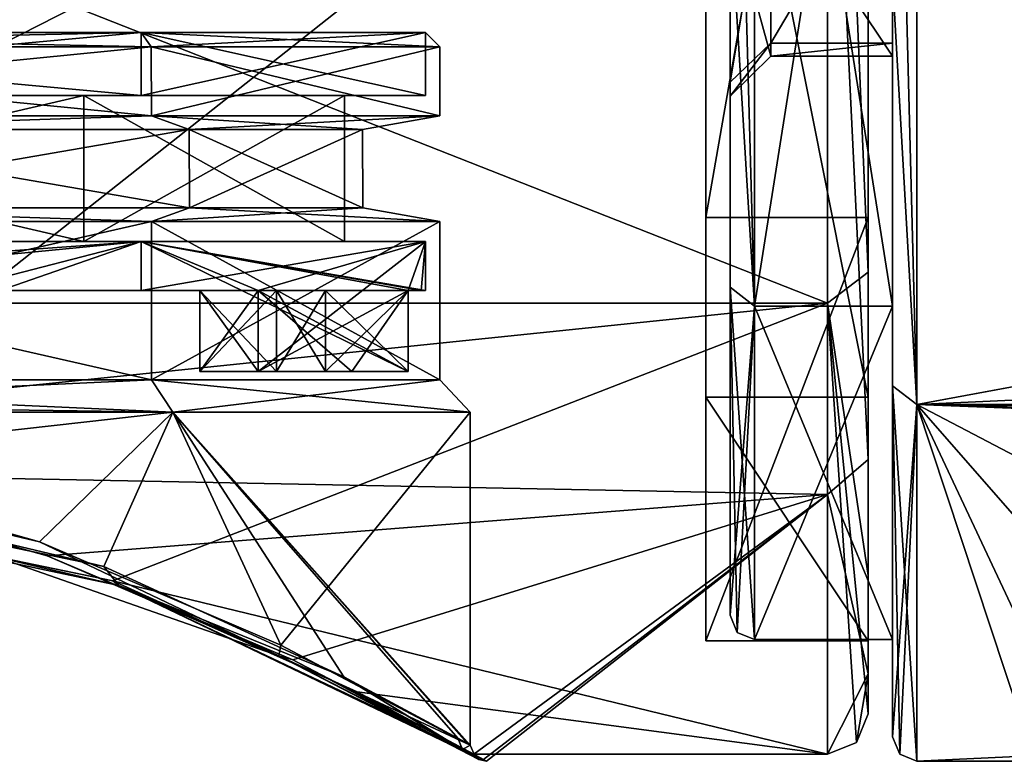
# Model space of a CAD drawing. Header units: millimetres. Extents: x -147 to 294, y -82 to 275.
# Tile 3 of 256: x -124 to -112, y -23 to -14. Entities that reach past the tile are written whole.
import ezdxf

# ---------------------------------------------------------------- set-up
doc = ezdxf.new("R2010")
doc.units = ezdxf.units.MM
doc.header["$LTSCALE"] = 67.506716
for name, color, linetype in [('1', 7, 'CONTINUOUS'), ('112', 7, 'CONTINUOUS'), ('144', 7, 'CONTINUOUS'), ('145', 7, 'CONTINUOUS'), ('146', 7, 'CONTINUOUS'), ('147', 7, 'CONTINUOUS'), ('149', 7, 'CONTINUOUS'), ('150', 7, 'CONTINUOUS'), ('151', 7, 'CONTINUOUS'), ('152', 7, 'CONTINUOUS'), ('153', 7, 'CONTINUOUS'), ('154', 7, 'CONTINUOUS'), ('161', 7, 'CONTINUOUS'), ('162', 7, 'CONTINUOUS'), ('163', 7, 'CONTINUOUS'), ('165', 7, 'CONTINUOUS'), ('167', 7, 'CONTINUOUS'), ('168', 7, 'CONTINUOUS'), ('170', 7, 'CONTINUOUS'), ('171', 7, 'CONTINUOUS'), ('172', 7, 'CONTINUOUS'), ('173', 7, 'CONTINUOUS'), ('174', 7, 'CONTINUOUS'), ('175', 7, 'CONTINUOUS'), ('176', 7, 'CONTINUOUS'), ('177', 7, 'CONTINUOUS'), ('179', 7, 'CONTINUOUS'), ('182', 7, 'CONTINUOUS'), ('183', 7, 'CONTINUOUS'), ('189', 7, 'CONTINUOUS'), ('190', 7, 'CONTINUOUS'), ('191', 7, 'CONTINUOUS'), ('197', 7, 'CONTINUOUS'), ('2', 7, 'CONTINUOUS'), ('247', 7, 'CONTINUOUS'), ('253', 7, 'CONTINUOUS'), ('254', 7, 'CONTINUOUS'), ('257', 7, 'CONTINUOUS'), ('258', 7, 'CONTINUOUS'), ('26', 7, 'CONTINUOUS'), ('27', 7, 'CONTINUOUS'), ('28', 7, 'CONTINUOUS'), ('3', 7, 'CONTINUOUS'), ('31', 7, 'CONTINUOUS'), ('32', 7, 'CONTINUOUS'), ('5', 7, 'CONTINUOUS'), ('6', 7, 'CONTINUOUS'), ('7', 7, 'CONTINUOUS'), ('8', 7, 'CONTINUOUS')]:
    doc.layers.add(name, color=color, linetype=linetype)

msp = doc.modelspace()

# ---------------------------------------------------------------- linework, layer by layer
at = {"layer": '1', "color": 7, "linetype": 'CONTINUOUS'}
for points in [[(-113, -17.394, 12.637), (-113, -13.352, 18.358), (-113, -6.644, 20.448), (-113, -17.394, 12.637)], [(-113, -13.352, -18.358), (-113, -18.374, -13.329), (-113, -6.644, -20.448), (-113, -13.352, -18.358)], [(-113, -6.644, -20.448), (-113, -18.374, -13.329), (-113, -17.394, -12.637), (-113, -6.644, -20.448)], [(-113, -18.374, 13.329), (-113, -13.352, 18.358), (-113, -17.394, 12.637), (-113, -18.374, 13.329)], [(-113, -21.5), (-113, -18.374, 13.329), (-113, -17.394, 12.637), (-113, -21.5)], [(-113, -18.374, -13.329), (-113, -22.7), (-113, -17.394, -12.637), (-113, -18.374, -13.329)], [(-113, -17.394, -12.637), (-113, -22.7), (-113, -21.5), (-113, -17.394, -12.637)], [(-113, -22.7), (-113, -18.374, 13.329), (-113, -21.5), (-113, -22.7)]]:
    msp.add_3dface(points, dxfattribs=at)
at = {"layer": '112', "color": 7, "linetype": 'CONTINUOUS'}
for points in [[(-113, -11.62, -8.756), (-113, -14.157, -3.359), (-113, -12.951, -1.133), (-113, -11.62, -8.756)], [(-113, -14.157, -3.359), (-113, -14.315, 2.602), (-113, -12.069, 8.127), (-113, -14.157, -3.359)], [(-113, -14.157, -3.359), (-113, -12.069, 8.127), (-113, -12.951, -1.133), (-113, -14.157, -3.359)]]:
    msp.add_3dface(points, dxfattribs=at)
at = {"layer": '144', "color": 7, "linetype": 'CONTINUOUS'}
for points in [[(-115.3, -18.515, 11.125), (-115.3, -1.133, 12.951), (-115.3, 4.859, 21.046), (-115.3, -18.515, 11.125)], [(-115.3, -8.44, 19.883), (-115.3, -18.515, 11.125), (-115.3, 4.859, 21.046), (-115.3, -8.44, 19.883)], [(-115.3, -16.302, -14.171), (-115.3, -4.859, -21.046), (-115.3, 1.133, -12.951), (-115.3, -16.302, -14.171)], [(-115.3, -8.356, -9.959), (-115.3, -16.302, -14.171), (-115.3, 1.133, -12.951), (-115.3, -8.356, -9.959)], [(-115.3, -9.958, 8.356), (-115.3, -1.133, 12.951), (-115.3, -18.515, 11.125), (-115.3, -9.958, 8.356)], [(-115.3, -12.951, -1.133), (-115.3, -16.302, -14.171), (-115.3, -8.356, -9.959), (-115.3, -12.951, -1.133)], [(-115.3, -12.951, -1.133), (-115.3, -9.958, 8.356), (-115.3, -21.518, -1.883), (-115.3, -12.951, -1.133)], [(-115.3, -21.518, -1.883), (-115.3, -9.958, 8.356), (-115.3, -18.515, 11.125), (-115.3, -21.518, -1.883)], [(-115.3, -16.302, -14.171), (-115.3, -12.951, -1.133), (-115.3, -21.518, -1.883), (-115.3, -16.302, -14.171)]]:
    msp.add_3dface(points, dxfattribs=at)
at = {"layer": '145', "color": 7, "linetype": 'CONTINUOUS'}
for points in [[(-115.3, -18.515, 11.125), (-115.3, -8.44, 19.883), (-113.3, -18.515, 11.125), (-115.3, -18.515, 11.125)], [(-113.3, -18.515, 11.125), (-115.3, -8.44, 19.883), (-113.3, -8.44, 19.883), (-113.3, -18.515, 11.125)], [(-115.3, -21.518, -1.883), (-115.3, -18.515, 11.125), (-113.3, -21.518, -1.883), (-115.3, -21.518, -1.883)], [(-113.3, -21.518, -1.883), (-115.3, -18.515, 11.125), (-113.3, -18.515, 11.125), (-113.3, -21.518, -1.883)]]:
    msp.add_3dface(points, dxfattribs=at)
at = {"layer": '146', "color": 7, "linetype": 'CONTINUOUS'}
for points in [[(-113.3, -16.977, -14.766), (-113.3, -5.059, -21.924), (-113.3, -4.859, -21.046), (-113.3, -16.977, -14.766)], [(-113.3, -16.302, -14.171), (-113.3, -16.977, -14.766), (-113.3, -4.859, -21.046), (-113.3, -16.302, -14.171)], [(-113.3, -18.515, 11.125), (-113.3, -8.44, 19.883), (-113.3, -19.283, 11.594), (-113.3, -18.515, 11.125)], [(-113.3, -19.283, 11.594), (-113.3, -8.44, 19.883), (-113.3, -8.789, 20.712), (-113.3, -19.283, 11.594)], [(-113.3, -21.518, -1.883), (-113.3, -20.71, -8.795), (-113.3, -16.302, -14.171), (-113.3, -21.518, -1.883)], [(-113.3, -20.71, -8.795), (-113.3, -16.977, -14.766), (-113.3, -16.302, -14.171), (-113.3, -20.71, -8.795)], [(-113.3, -21.518, -1.883), (-113.3, -18.515, 11.125), (-113.3, -22.414, -1.961), (-113.3, -21.518, -1.883)], [(-113.3, -22.414, -1.961), (-113.3, -18.515, 11.125), (-113.3, -21.922, 5.065), (-113.3, -22.414, -1.961)], [(-113.3, -21.922, 5.065), (-113.3, -18.515, 11.125), (-113.3, -19.283, 11.594), (-113.3, -21.922, 5.065)], [(-113.3, -20.71, -8.795), (-113.3, -21.518, -1.883), (-113.3, -22.414, -1.961), (-113.3, -20.71, -8.795)]]:
    msp.add_3dface(points, dxfattribs=at)
at = {"layer": '147', "color": 7, "linetype": 'CONTINUOUS'}
for points in [[(-144.736, -19.715, 11.846), (-134.353, -19.454, 12.27), (-113.8, -8.987, 21.172), (-144.736, -19.715, 11.846)], [(-144.736, -8.987, 21.172), (-144.736, -19.715, 11.846), (-113.8, -8.987, 21.172), (-144.736, -8.987, 21.172)], [(-134.353, -19.454, 12.27), (-127.045, -19.454, 12.269), (-113.8, -8.987, 21.172), (-134.353, -19.454, 12.27)], [(-113.8, -8.987, 21.172), (-127.045, -19.454, 12.269), (-113.8, -19.715, 11.846), (-113.8, -8.987, 21.172)], [(-127.045, -19.454, 12.269), (-123.407, -20.469, 10.489), (-113.8, -19.715, 11.846), (-127.045, -19.454, 12.269)], [(-123.407, -20.469, 10.489), (-120.386, -21.751, 7.476), (-113.8, -19.715, 11.846), (-123.407, -20.469, 10.489)], [(-120.386, -21.751, 7.476), (-118, -23), (-113.8, -19.715, 11.846), (-120.386, -21.751, 7.476)], [(-113.8, -22.912, -2.005), (-113.8, -19.715, 11.846), (-118.156, -22.912, -2.005), (-113.8, -22.912, -2.005)], [(-118.156, -22.912, -2.005), (-113.8, -19.715, 11.846), (-118.039, -22.978, -1.003), (-118.156, -22.912, -2.005)], [(-113.8, -19.715, 11.846), (-118, -23), (-118.039, -22.978, -1.003), (-113.8, -19.715, 11.846)]]:
    msp.add_3dface(points, dxfattribs=at)
at = {"layer": '149', "color": 7, "linetype": 'CONTINUOUS'}
for points in [[(-115.3, -4.859, -21.046), (-115.3, -16.302, -14.171), (-113.3, -4.859, -21.046), (-115.3, -4.859, -21.046)], [(-115.3, -16.302, -14.171), (-113.3, -16.302, -14.171), (-113.3, -4.859, -21.046), (-115.3, -16.302, -14.171)], [(-115.3, -16.302, -14.171), (-115.3, -21.518, -1.883), (-113.3, -16.302, -14.171), (-115.3, -16.302, -14.171)], [(-115.3, -21.518, -1.883), (-113.3, -21.518, -1.883), (-113.3, -16.302, -14.171), (-115.3, -21.518, -1.883)]]:
    msp.add_3dface(points, dxfattribs=at)
at = {"layer": '150', "color": 7, "linetype": 'CONTINUOUS'}
for points in [[(-113.8, -5.174, -22.411), (-113.8, -17.358, -15.089), (-144.736, -5.174, -22.411), (-113.8, -5.174, -22.411)], [(-144.736, -5.174, -22.411), (-113.8, -17.358, -15.089), (-144.736, -17.358, -15.089), (-144.736, -5.174, -22.411)], [(-144.736, -17.358, -15.089), (-113.8, -17.358, -15.089), (-130.7, -19.102, -12.811), (-144.736, -17.358, -15.089)], [(-130.7, -19.102, -12.811), (-113.8, -17.358, -15.089), (-122.599, -20.776, -9.867), (-130.7, -19.102, -12.811)], [(-113.8, -17.358, -15.089), (-113.8, -22.912, -2.005), (-122.599, -20.776, -9.867), (-113.8, -17.358, -15.089)], [(-122.599, -20.776, -9.867), (-113.8, -22.912, -2.005), (-119.591, -22.146, -6.209), (-122.599, -20.776, -9.867)], [(-113.8, -22.912, -2.005), (-118.156, -22.912, -2.005), (-119.591, -22.146, -6.209), (-113.8, -22.912, -2.005)]]:
    msp.add_3dface(points, dxfattribs=at)
at = {"layer": '151', "color": 7, "linetype": 'CONTINUOUS'}
for points in [[(-113.3, -19.283, 11.594), (-113.3, -8.789, 20.712), (-113.8, -8.987, 21.172), (-113.3, -19.283, 11.594)], [(-113.3, -19.283, 11.594), (-113.8, -8.987, 21.172), (-113.8, -19.715, 11.846), (-113.3, -19.283, 11.594)], [(-113.3, -21.922, 5.065), (-113.3, -19.283, 11.594), (-113.8, -19.715, 11.846), (-113.3, -21.922, 5.065)], [(-113.3, -21.922, 5.065), (-113.8, -19.715, 11.846), (-113.8, -22.912, -2.005), (-113.3, -21.922, 5.065)], [(-113.3, -21.922, 5.065), (-113.8, -22.912, -2.005), (-113.446, -22.767, -1.992), (-113.3, -21.922, 5.065)], [(-113.3, -22.414, -1.961), (-113.3, -21.922, 5.065), (-113.446, -22.767, -1.992), (-113.3, -22.414, -1.961)]]:
    msp.add_3dface(points, dxfattribs=at)
at = {"layer": '152', "color": 7, "linetype": 'CONTINUOUS'}
for points in [[(-113.3, -5.059, -21.924), (-113.3, -16.977, -14.766), (-113.8, -5.174, -22.411), (-113.3, -5.059, -21.924)], [(-113.3, -16.977, -14.766), (-113.8, -17.358, -15.089), (-113.8, -5.174, -22.411), (-113.3, -16.977, -14.766)], [(-113.3, -16.977, -14.766), (-113.3, -20.71, -8.795), (-113.8, -17.358, -15.089), (-113.3, -16.977, -14.766)], [(-113.3, -20.71, -8.795), (-113.3, -22.414, -1.961), (-113.8, -17.358, -15.089), (-113.3, -20.71, -8.795)], [(-113.8, -17.358, -15.089), (-113.3, -22.414, -1.961), (-113.446, -22.767, -1.992), (-113.8, -17.358, -15.089)], [(-113.8, -22.912, -2.005), (-113.8, -17.358, -15.089), (-113.446, -22.767, -1.992), (-113.8, -22.912, -2.005)]]:
    msp.add_3dface(points, dxfattribs=at)
at = {"layer": '153', "color": 7, "linetype": 'CONTINUOUS'}
for points in [[(-130.7, -18.935, -12.5), (-122.71, -20.602, -9.613), (-130.7, -18.7, -12.5), (-130.7, -18.935, -12.5)], [(-130.7, -18.7, -12.5), (-122.71, -20.602, -9.613), (-121.861, -18.7, -8.839), (-130.7, -18.7, -12.5)], [(-122.71, -20.602, -9.613), (-119.757, -21.958, -6.042), (-121.861, -18.7, -8.839), (-122.71, -20.602, -9.613)], [(-118.238, -22.778, -0.979), (-118.2, -22.8), (-121.861, -18.7, -8.839), (-118.238, -22.778, -0.979)], [(-121.861, -18.7, -8.839), (-118.2, -22.8), (-118.2, -18.7), (-121.861, -18.7, -8.839)], [(-118.354, -22.713, -1.956), (-118.238, -22.778, -0.979), (-121.861, -18.7, -8.839), (-118.354, -22.713, -1.956)], [(-119.757, -21.958, -6.042), (-118.354, -22.713, -1.956), (-121.861, -18.7, -8.839), (-119.757, -21.958, -6.042)]]:
    msp.add_3dface(points, dxfattribs=at)
at = {"layer": '154', "color": 7, "linetype": 'CONTINUOUS'}
for points in [[(-121.861, -18.7, 8.839), (-127.091, -19.287, 11.968), (-130.7, -18.7, 12.5), (-121.861, -18.7, 8.839)], [(-123.502, -20.298, 10.22), (-127.091, -19.287, 11.968), (-121.861, -18.7, 8.839), (-123.502, -20.298, 10.22)], [(-120.532, -21.57, 7.271), (-123.502, -20.298, 10.22), (-121.861, -18.7, 8.839), (-120.532, -21.57, 7.271)], [(-118.2, -18.7), (-120.532, -21.57, 7.271), (-121.861, -18.7, 8.839), (-118.2, -18.7)], [(-118.2, -18.7), (-118.2, -22.8), (-120.532, -21.57, 7.271), (-118.2, -18.7)]]:
    msp.add_3dface(points, dxfattribs=at)
at = {"layer": '161', "color": 7, "linetype": 'CONTINUOUS'}
for points in [[(-130.7, -16.35, -12.125), (-130.7, -18.301, -12.125), (-122.126, -18.301, -8.574), (-130.7, -16.35, -12.125)], [(-130.7, -16.35, -12.125), (-122.126, -18.301, -8.574), (-122.126, -16.35, -8.574), (-130.7, -16.35, -12.125)], [(-130.7, -18.301, 12.125), (-130.7, -16.35, 12.125), (-122.126, -16.35, 8.574), (-130.7, -18.301, 12.125)], [(-122.126, -18.301, 8.574), (-130.7, -18.301, 12.125), (-122.126, -16.35, 8.574), (-122.126, -18.301, 8.574)], [(-118.575, -18.301, 0), (-122.126, -18.301, 8.574), (-118.575, -16.35), (-118.575, -18.301, 0)], [(-118.575, -16.35), (-122.126, -18.301, 8.574), (-122.126, -16.35, 8.574), (-118.575, -16.35)], [(-122.126, -18.301, -8.574), (-118.575, -18.301, 0), (-122.126, -16.35, -8.574), (-122.126, -18.301, -8.574)], [(-122.126, -16.35, -8.574), (-118.575, -18.301, 0), (-118.575, -16.35), (-122.126, -16.35, -8.574)]]:
    msp.add_3dface(points, dxfattribs=at)
at = {"layer": '162', "color": 7, "linetype": 'CONTINUOUS'}
for points in [[(-130.7, -14.025, -11.95), (-130.7, -14.2, -12.125), (-122.127, -14.2, -8.574), (-130.7, -14.025, -11.95)], [(-130.7, -14.025, -11.95), (-122.127, -14.2, -8.574), (-122.25, -14.025, -8.45), (-130.7, -14.025, -11.95)], [(-130.7, -14.2, 12.125), (-130.7, -14.025, 11.95), (-122.25, -14.025, 8.45), (-130.7, -14.2, 12.125)], [(-122.127, -14.2, 8.574), (-130.7, -14.2, 12.125), (-122.25, -14.025, 8.45), (-122.127, -14.2, 8.574)], [(-118.75, -14.025), (-122.127, -14.2, 8.574), (-122.25, -14.025, 8.45), (-118.75, -14.025)], [(-122.127, -14.2, -8.574), (-118.575, -14.2), (-122.25, -14.025, -8.45), (-122.127, -14.2, -8.574)], [(-122.25, -14.025, -8.45), (-118.575, -14.2), (-118.75, -14.025), (-122.25, -14.025, -8.45)], [(-118.575, -14.2), (-122.127, -14.2, 8.574), (-118.75, -14.025), (-118.575, -14.2)]]:
    msp.add_3dface(points, dxfattribs=at)
at = {"layer": '163', "color": 7, "linetype": 'CONTINUOUS'}
for points in [[(-130.7, -18.301, -12.125), (-121.861, -18.7, -8.839), (-122.126, -18.301, -8.574), (-130.7, -18.301, -12.125)], [(-121.861, -18.7, -8.839), (-130.7, -18.301, -12.125), (-130.7, -18.575, -12.233), (-121.861, -18.7, -8.839)], [(-121.861, -18.7, 8.839), (-130.7, -18.7, 12.5), (-122.126, -18.301, 8.574), (-121.861, -18.7, 8.839)], [(-130.7, -18.7, 12.5), (-130.7, -18.301, 12.125), (-122.126, -18.301, 8.574), (-130.7, -18.7, 12.5)], [(-121.861, -18.7, -8.839), (-118.2, -18.7), (-122.126, -18.301, -8.574), (-121.861, -18.7, -8.839)], [(-118.2, -18.7), (-118.575, -18.301, 0), (-122.126, -18.301, -8.574), (-118.2, -18.7)], [(-121.861, -18.7, 8.839), (-122.126, -18.301, 8.574), (-118.575, -18.301, 0), (-121.861, -18.7, 8.839)], [(-118.2, -18.7), (-121.861, -18.7, 8.839), (-118.575, -18.301, 0), (-118.2, -18.7)], [(-130.7, -18.7, -12.5), (-121.861, -18.7, -8.839), (-130.7, -18.575, -12.233), (-130.7, -18.7, -12.5)]]:
    msp.add_3dface(points, dxfattribs=at)
at = {"layer": '165', "color": 7, "linetype": 'CONTINUOUS'}
for points in [[(-127.091, -19.287, 11.968), (-123.502, -20.298, 10.22), (-126.769, -19.525, 11.977), (-127.091, -19.287, 11.968)], [(-123.407, -20.469, 10.489), (-127.045, -19.454, 12.269), (-126.769, -19.525, 11.977), (-123.407, -20.469, 10.489)], [(-120.556, -21.7, 7.485), (-123.407, -20.469, 10.489), (-126.769, -19.525, 11.977), (-120.556, -21.7, 7.485)], [(-123.502, -20.298, 10.22), (-120.556, -21.7, 7.485), (-126.769, -19.525, 11.977), (-123.502, -20.298, 10.22)], [(-123.502, -20.298, 10.22), (-120.532, -21.57, 7.271), (-120.556, -21.7, 7.485), (-123.502, -20.298, 10.22)], [(-120.386, -21.751, 7.476), (-123.407, -20.469, 10.489), (-120.556, -21.7, 7.485), (-120.386, -21.751, 7.476)], [(-120.532, -21.57, 7.271), (-118.2, -22.8), (-120.556, -21.7, 7.485), (-120.532, -21.57, 7.271)], [(-118.094, -22.976), (-120.386, -21.751, 7.476), (-120.556, -21.7, 7.485), (-118.094, -22.976)], [(-120.556, -21.7, 7.485), (-118.2, -22.8), (-118.141, -22.941), (-120.556, -21.7, 7.485)], [(-118.094, -22.976), (-120.556, -21.7, 7.485), (-118.141, -22.941), (-118.094, -22.976)], [(-118, -23), (-120.386, -21.751, 7.476), (-118.094, -22.976), (-118, -23)]]:
    msp.add_3dface(points, dxfattribs=at)
at = {"layer": '167', "color": 7, "linetype": 'CONTINUOUS'}
for points in [[(-122.71, -20.602, -9.613), (-130.7, -18.935, -12.5), (-122.526, -20.833, -9.597), (-122.71, -20.602, -9.613)], [(-130.7, -18.935, -12.5), (-130.7, -19.112, -12.606), (-122.526, -20.833, -9.597), (-130.7, -18.935, -12.5)], [(-130.7, -19.102, -12.811), (-122.599, -20.776, -9.867), (-130.7, -19.112, -12.606), (-130.7, -19.102, -12.811)], [(-130.7, -19.112, -12.606), (-122.599, -20.776, -9.867), (-122.526, -20.833, -9.597), (-130.7, -19.112, -12.606)], [(-119.757, -21.958, -6.042), (-122.71, -20.602, -9.613), (-122.526, -20.833, -9.597), (-119.757, -21.958, -6.042)], [(-122.599, -20.776, -9.867), (-119.591, -22.146, -6.209), (-122.526, -20.833, -9.597), (-122.599, -20.776, -9.867)], [(-119.591, -22.146, -6.209), (-118.156, -22.912, -2.005), (-122.526, -20.833, -9.597), (-119.591, -22.146, -6.209)], [(-122.526, -20.833, -9.597), (-118.156, -22.912, -2.005), (-118.252, -22.889, -1.987), (-122.526, -20.833, -9.597)], [(-119.757, -21.958, -6.042), (-122.526, -20.833, -9.597), (-118.252, -22.889, -1.987), (-119.757, -21.958, -6.042)], [(-118.354, -22.713, -1.956), (-119.757, -21.958, -6.042), (-118.297, -22.855, -1.977), (-118.354, -22.713, -1.956)], [(-119.757, -21.958, -6.042), (-118.252, -22.889, -1.987), (-118.297, -22.855, -1.977), (-119.757, -21.958, -6.042)]]:
    msp.add_3dface(points, dxfattribs=at)
at = {"layer": '168', "color": 7, "linetype": 'CONTINUOUS'}
for points in [[(-118.2, -22.8), (-118.238, -22.778, -0.979), (-118.354, -22.713, -1.956), (-118.2, -22.8)], [(-118.2, -22.8), (-118.354, -22.713, -1.956), (-118.297, -22.855, -1.977), (-118.2, -22.8)], [(-118.141, -22.941), (-118.2, -22.8), (-118.297, -22.855, -1.977), (-118.141, -22.941)], [(-118.094, -22.976), (-118.141, -22.941), (-118.297, -22.855, -1.977), (-118.094, -22.976)], [(-118.252, -22.889, -1.987), (-118.094, -22.976), (-118.297, -22.855, -1.977), (-118.252, -22.889, -1.987)], [(-118.039, -22.978, -1.003), (-118, -23), (-118.252, -22.889, -1.987), (-118.039, -22.978, -1.003)], [(-118, -23), (-118.094, -22.976), (-118.252, -22.889, -1.987), (-118, -23)], [(-118.156, -22.912, -2.005), (-118.039, -22.978, -1.003), (-118.252, -22.889, -1.987), (-118.156, -22.912, -2.005)]]:
    msp.add_3dface(points, dxfattribs=at)
at = {"layer": '170', "color": 7, "linetype": 'CONTINUOUS'}
for points in [[(-122.25, -14.025, 8.45), (-130.7, -14.025, 11.95), (-122.25, -14.8, 8.45), (-122.25, -14.025, 8.45)], [(-122.25, -14.8, 8.45), (-130.7, -14.025, 11.95), (-130.7, -14.8, 11.95), (-122.25, -14.8, 8.45)], [(-118.75, -14.025), (-122.25, -14.025, 8.45), (-118.75, -14.8), (-118.75, -14.025)], [(-118.75, -14.8), (-122.25, -14.025, 8.45), (-122.25, -14.8, 8.45), (-118.75, -14.8)]]:
    msp.add_3dface(points, dxfattribs=at)
at = {"layer": '171', "color": 7, "linetype": 'CONTINUOUS'}
for points in [[(-122.25, -14.8, 8.45), (-130.7, -14.8, 11.95), (-130.7, -14.8, 10.95), (-122.25, -14.8, 8.45)], [(-122.957, -14.8, 7.743), (-122.25, -14.8, 8.45), (-130.7, -14.8, 10.95), (-122.957, -14.8, 7.743)], [(-130.7, -14.8, -11.95), (-122.25, -14.8, -8.45), (-130.7, -14.8, -10.95), (-130.7, -14.8, -11.95)], [(-130.7, -14.8, -10.95), (-122.25, -14.8, -8.45), (-122.957, -14.8, -7.743), (-130.7, -14.8, -10.95)], [(-122.25, -14.8, -8.45), (-118.75, -14.8), (-122.957, -14.8, -7.743), (-122.25, -14.8, -8.45)], [(-122.957, -14.8, -7.743), (-118.75, -14.8), (-119.75, -14.8), (-122.957, -14.8, -7.743)], [(-119.75, -14.8), (-122.25, -14.8, 8.45), (-122.957, -14.8, 7.743), (-119.75, -14.8)], [(-118.75, -14.8), (-122.25, -14.8, 8.45), (-119.75, -14.8), (-118.75, -14.8)]]:
    msp.add_3dface(points, dxfattribs=at)
at = {"layer": '172', "color": 7, "linetype": 'CONTINUOUS'}
for points in [[(-122.957, -14.8, 7.743), (-130.7, -14.8, 10.95), (-122.957, -16.6, 7.743), (-122.957, -14.8, 7.743)], [(-122.957, -16.6, 7.743), (-130.7, -14.8, 10.95), (-130.7, -16.6, 10.95), (-122.957, -16.6, 7.743)], [(-119.75, -14.8), (-122.957, -14.8, 7.743), (-119.75, -16.6), (-119.75, -14.8)], [(-119.75, -16.6), (-122.957, -14.8, 7.743), (-122.957, -16.6, 7.743), (-119.75, -16.6)]]:
    msp.add_3dface(points, dxfattribs=at)
at = {"layer": '173', "color": 7, "linetype": 'CONTINUOUS'}
for points in [[(-122.957, -16.6, 7.743), (-130.7, -16.6, 10.95), (-122.25, -16.6, 8.45), (-122.957, -16.6, 7.743)], [(-122.25, -16.6, 8.45), (-130.7, -16.6, 10.95), (-130.7, -16.6, 11.95), (-122.25, -16.6, 8.45)], [(-122.25, -16.6, -8.45), (-130.7, -16.6, -11.95), (-130.7, -16.6, -10.95), (-122.25, -16.6, -8.45)], [(-122.957, -16.6, -7.743), (-122.25, -16.6, -8.45), (-130.7, -16.6, -10.95), (-122.957, -16.6, -7.743)], [(-119.75, -16.6), (-122.957, -16.6, 7.743), (-118.75, -16.6), (-119.75, -16.6)], [(-119.75, -16.6), (-122.25, -16.6, -8.45), (-122.957, -16.6, -7.743), (-119.75, -16.6)], [(-118.75, -16.6), (-122.957, -16.6, 7.743), (-122.25, -16.6, 8.45), (-118.75, -16.6)], [(-122.25, -16.6, -8.45), (-119.75, -16.6), (-118.75, -16.6), (-122.25, -16.6, -8.45)]]:
    msp.add_3dface(points, dxfattribs=at)
at = {"layer": '174', "color": 7, "linetype": 'CONTINUOUS'}
for points in [[(-122.25, -16.6, 8.45), (-130.7, -16.6, 11.95), (-123.992, -17.2, 9.89), (-122.25, -16.6, 8.45)], [(-122.25, -17.2, 8.45), (-122.25, -16.6, 8.45), (-123.992, -17.2, 9.89), (-122.25, -17.2, 8.45)], [(-118.75, -16.6), (-122.25, -16.6, 8.45), (-118.75, -17.2), (-118.75, -16.6)], [(-118.964, -17.2, 2.25), (-122.25, -16.6, 8.45), (-118.964, -18.2, 2.25), (-118.964, -17.2, 2.25)], [(-122.25, -16.6, 8.45), (-118.964, -17.2, 2.25), (-118.804, -17.2, 1.13), (-122.25, -16.6, 8.45)], [(-118.964, -18.2, 2.25), (-122.25, -16.6, 8.45), (-120.81, -17.2, 6.708), (-118.964, -18.2, 2.25)], [(-120.81, -17.2, 6.708), (-122.25, -16.6, 8.45), (-122.25, -17.2, 8.45), (-120.81, -17.2, 6.708)], [(-118.75, -17.2), (-122.25, -16.6, 8.45), (-118.804, -17.2, 1.13), (-118.75, -17.2)], [(-119.66, -18.2, 4.573), (-118.964, -18.2, 2.25), (-120.81, -17.2, 6.708), (-119.66, -18.2, 4.573)], [(-120.81, -18.2, 6.708), (-119.66, -18.2, 4.573), (-120.81, -17.2, 6.708), (-120.81, -18.2, 6.708)]]:
    msp.add_3dface(points, dxfattribs=at)
at = {"layer": '175', "color": 7, "linetype": 'CONTINUOUS'}
for points in [[(-130.7, -14.025, -11.95), (-122.25, -14.025, -8.45), (-130.7, -14.8, -11.95), (-130.7, -14.025, -11.95)], [(-122.25, -14.025, -8.45), (-122.25, -14.8, -8.45), (-130.7, -14.8, -11.95), (-122.25, -14.025, -8.45)], [(-122.25, -14.025, -8.45), (-118.75, -14.025), (-122.25, -14.8, -8.45), (-122.25, -14.025, -8.45)], [(-118.75, -14.025), (-118.75, -14.8), (-122.25, -14.8, -8.45), (-118.75, -14.025)]]:
    msp.add_3dface(points, dxfattribs=at)
at = {"layer": '176', "color": 7, "linetype": 'CONTINUOUS'}
for points in [[(-130.7, -14.8, -10.95), (-122.957, -14.8, -7.743), (-130.7, -16.6, -10.95), (-130.7, -14.8, -10.95)], [(-122.957, -14.8, -7.743), (-122.957, -16.6, -7.743), (-130.7, -16.6, -10.95), (-122.957, -14.8, -7.743)], [(-122.957, -14.8, -7.743), (-119.75, -14.8), (-122.957, -16.6, -7.743), (-122.957, -14.8, -7.743)], [(-119.75, -14.8), (-119.75, -16.6), (-122.957, -16.6, -7.743), (-119.75, -14.8)]]:
    msp.add_3dface(points, dxfattribs=at)
at = {"layer": '177', "color": 7, "linetype": 'CONTINUOUS'}
for points in [[(-130.7, -16.6, -11.95), (-122.25, -16.6, -8.45), (-130.7, -17.2, -11.95), (-130.7, -16.6, -11.95)], [(-130.7, -17.2, -11.95), (-122.25, -16.6, -8.45), (-128.45, -17.2, -11.736), (-130.7, -17.2, -11.95)], [(-128.45, -17.2, -11.736), (-122.25, -16.6, -8.45), (-128.45, -18.2, -11.736), (-128.45, -17.2, -11.736)], [(-128.45, -18.2, -11.736), (-122.25, -16.6, -8.45), (-123.992, -17.2, -9.89), (-128.45, -18.2, -11.736)], [(-123.992, -17.2, -9.89), (-122.25, -16.6, -8.45), (-122.25, -17.2, -8.45), (-123.992, -17.2, -9.89)], [(-122.25, -16.6, -8.45), (-118.75, -16.6), (-122.25, -17.2, -8.45), (-122.25, -16.6, -8.45)], [(-118.75, -16.6), (-120.81, -17.2, -6.708), (-122.25, -17.2, -8.45), (-118.75, -16.6)], [(-120.81, -17.2, -6.708), (-118.75, -16.6), (-120.81, -18.2, -6.708), (-120.81, -17.2, -6.708)], [(-120.81, -18.2, -6.708), (-118.75, -16.6), (-118.964, -17.2, -2.25), (-120.81, -18.2, -6.708)], [(-118.964, -17.2, -2.25), (-118.75, -16.6), (-118.804, -17.2, -1.13), (-118.964, -17.2, -2.25)], [(-118.75, -16.6), (-118.75, -17.2), (-118.804, -17.2, -1.13), (-118.75, -16.6)], [(-119.66, -18.2, -4.573), (-120.81, -18.2, -6.708), (-118.964, -17.2, -2.25), (-119.66, -18.2, -4.573)], [(-118.964, -18.2, -2.25), (-119.66, -18.2, -4.573), (-118.964, -17.2, -2.25), (-118.964, -18.2, -2.25)]]:
    msp.add_3dface(points, dxfattribs=at)
at = {"layer": '179', "color": 7, "linetype": 'CONTINUOUS'}
for points in [[(-142.596, -17.2, 1.13), (-142.65, -17.2), (-118.804, -17.2, 1.13), (-142.596, -17.2, 1.13)], [(-142.65, -17.2), (-118.75, -17.2), (-118.804, -17.2, 1.13), (-142.65, -17.2)], [(-118.75, -17.2), (-142.65, -17.2), (-142.596, -17.2, -1.13), (-118.75, -17.2)], [(-118.964, -17.2, 2.25), (-142.596, -17.2, 1.13), (-118.804, -17.2, 1.13), (-118.964, -17.2, 2.25)], [(-142.596, -17.2, 1.13), (-118.964, -17.2, 2.25), (-119.984, -17.2, 2.25), (-142.596, -17.2, 1.13)], [(-141.416, -17.2, 2.25), (-142.596, -17.2, 1.13), (-119.984, -17.2, 2.25), (-141.416, -17.2, 2.25)], [(-118.804, -17.2, -1.13), (-118.75, -17.2), (-142.596, -17.2, -1.13), (-118.804, -17.2, -1.13)], [(-118.804, -17.2, -1.13), (-142.596, -17.2, -1.13), (-142.436, -17.2, -2.25), (-118.804, -17.2, -1.13)], [(-118.804, -17.2, -1.13), (-142.436, -17.2, -2.25), (-141.416, -17.2, -2.25), (-118.804, -17.2, -1.13)], [(-118.804, -17.2, -1.13), (-141.416, -17.2, -2.25), (-119.984, -17.2, -2.25), (-118.804, -17.2, -1.13)], [(-140.816, -17.2, 4.19), (-141.416, -17.2, 2.25), (-120.584, -17.2, 4.19), (-140.816, -17.2, 4.19)], [(-120.584, -17.2, 4.19), (-141.416, -17.2, 2.25), (-119.984, -17.2, 2.25), (-120.584, -17.2, 4.19)], [(-141.416, -17.2, -2.25), (-140.816, -17.2, -4.19), (-119.984, -17.2, -2.25), (-141.416, -17.2, -2.25)], [(-139.869, -17.2, 5.987), (-140.816, -17.2, 4.19), (-121.531, -17.2, 5.987), (-139.869, -17.2, 5.987)], [(-121.531, -17.2, 5.987), (-140.816, -17.2, 4.19), (-120.584, -17.2, 4.19), (-121.531, -17.2, 5.987)], [(-140.816, -17.2, -4.19), (-139.869, -17.2, -5.987), (-120.584, -17.2, -4.19), (-140.816, -17.2, -4.19)], [(-119.984, -17.2, -2.25), (-140.816, -17.2, -4.19), (-120.584, -17.2, -4.19), (-119.984, -17.2, -2.25)], [(-120.81, -17.2, 6.708), (-122.25, -17.2, 8.45), (-140.59, -17.2, 6.708), (-120.81, -17.2, 6.708)], [(-120.81, -17.2, 6.708), (-140.59, -17.2, 6.708), (-139.869, -17.2, 5.987), (-120.81, -17.2, 6.708)], [(-122.25, -17.2, 8.45), (-139.15, -17.2, 8.45), (-140.59, -17.2, 6.708), (-122.25, -17.2, 8.45)], [(-120.81, -17.2, -6.708), (-140.59, -17.2, -6.708), (-139.15, -17.2, -8.45), (-120.81, -17.2, -6.708)], [(-140.59, -17.2, -6.708), (-120.81, -17.2, -6.708), (-121.531, -17.2, -5.987), (-140.59, -17.2, -6.708)], [(-140.59, -17.2, -6.708), (-121.531, -17.2, -5.987), (-139.869, -17.2, -5.987), (-140.59, -17.2, -6.708)], [(-120.81, -17.2, 6.708), (-139.869, -17.2, 5.987), (-121.531, -17.2, 5.987), (-120.81, -17.2, 6.708)], [(-139.869, -17.2, -5.987), (-121.531, -17.2, -5.987), (-120.584, -17.2, -4.19), (-139.869, -17.2, -5.987)], [(-139.15, -17.2, 8.45), (-122.25, -17.2, 8.45), (-124.713, -17.2, 9.169), (-139.15, -17.2, 8.45)], [(-120.81, -17.2, -6.708), (-139.15, -17.2, -8.45), (-122.25, -17.2, -8.45), (-120.81, -17.2, -6.708)], [(-122.25, -17.2, -8.45), (-139.15, -17.2, -8.45), (-136.687, -17.2, -9.169), (-122.25, -17.2, -8.45)], [(-124.713, -17.2, -9.169), (-122.25, -17.2, -8.45), (-136.687, -17.2, -9.169), (-124.713, -17.2, -9.169)], [(-122.25, -17.2, 8.45), (-123.992, -17.2, 9.89), (-124.713, -17.2, 9.169), (-122.25, -17.2, 8.45)], [(-123.992, -17.2, -9.89), (-122.25, -17.2, -8.45), (-124.713, -17.2, -9.169), (-123.992, -17.2, -9.89)], [(-118.964, -17.2, -2.25), (-118.804, -17.2, -1.13), (-119.984, -17.2, -2.25), (-118.964, -17.2, -2.25)]]:
    msp.add_3dface(points, dxfattribs=at)
at = {"layer": '182', "color": 7, "linetype": 'CONTINUOUS'}
for points in [[(-122.126, -15.05, 8.574), (-127.247, -15.218, 10.629), (-130.7, -15.05, 12.125), (-122.126, -15.05, 8.574)], [(-121.659, -15.218, 6.569), (-127.247, -15.218, 10.629), (-122.126, -15.05, 8.574), (-121.659, -15.218, 6.569)], [(-118.575, -15.05), (-121.659, -15.218, 6.569), (-122.126, -15.05, 8.574), (-118.575, -15.05)], [(-119.525, -15.218), (-121.659, -15.218, 6.569), (-118.575, -15.05), (-119.525, -15.218)], [(-121.659, -15.218, 6.569), (-127.246, -16.183, 10.629), (-127.247, -15.218, 10.629), (-121.659, -15.218, 6.569)], [(-121.658, -16.183, 6.569), (-127.246, -16.183, 10.629), (-121.659, -15.218, 6.569), (-121.658, -16.183, 6.569)], [(-119.525, -15.218), (-121.658, -16.183, 6.569), (-121.659, -15.218, 6.569), (-119.525, -15.218)], [(-119.524, -16.183), (-121.658, -16.183, 6.569), (-119.525, -15.218), (-119.524, -16.183)], [(-122.126, -16.35, 8.574), (-130.7, -16.35, 12.125), (-127.246, -16.183, 10.629), (-122.126, -16.35, 8.574)], [(-121.658, -16.183, 6.569), (-122.126, -16.35, 8.574), (-127.246, -16.183, 10.629), (-121.658, -16.183, 6.569)], [(-118.575, -16.35), (-122.126, -16.35, 8.574), (-119.524, -16.183), (-118.575, -16.35)], [(-119.524, -16.183), (-122.126, -16.35, 8.574), (-121.658, -16.183, 6.569), (-119.524, -16.183)]]:
    msp.add_3dface(points, dxfattribs=at)
at = {"layer": '183', "color": 7, "linetype": 'CONTINUOUS'}
for points in [[(-130.7, -15.05, -12.125), (-127.247, -15.218, -10.629), (-122.126, -15.05, -8.574), (-130.7, -15.05, -12.125)], [(-127.247, -15.218, -10.629), (-121.659, -15.218, -6.569), (-122.126, -15.05, -8.574), (-127.247, -15.218, -10.629)], [(-119.525, -15.218), (-118.575, -15.05), (-122.126, -15.05, -8.574), (-119.525, -15.218)], [(-121.659, -15.218, -6.569), (-119.525, -15.218), (-122.126, -15.05, -8.574), (-121.659, -15.218, -6.569)], [(-121.659, -15.218, -6.569), (-127.247, -15.218, -10.629), (-121.658, -16.183, -6.569), (-121.659, -15.218, -6.569)], [(-121.658, -16.183, -6.569), (-127.247, -15.218, -10.629), (-127.246, -16.183, -10.629), (-121.658, -16.183, -6.569)], [(-119.524, -16.183), (-119.525, -15.218), (-121.659, -15.218, -6.569), (-119.524, -16.183)], [(-119.524, -16.183), (-121.659, -15.218, -6.569), (-121.658, -16.183, -6.569), (-119.524, -16.183)], [(-130.7, -16.35, -12.125), (-122.126, -16.35, -8.574), (-127.246, -16.183, -10.629), (-130.7, -16.35, -12.125)], [(-122.126, -16.35, -8.574), (-121.658, -16.183, -6.569), (-127.246, -16.183, -10.629), (-122.126, -16.35, -8.574)], [(-122.126, -16.35, -8.574), (-118.575, -16.35), (-121.658, -16.183, -6.569), (-122.126, -16.35, -8.574)], [(-118.575, -16.35), (-119.524, -16.183), (-121.658, -16.183, -6.569), (-118.575, -16.35)]]:
    msp.add_3dface(points, dxfattribs=at)
at = {"layer": '189', "color": 7, "linetype": 'CONTINUOUS'}
for points in [[(-120.81, -18.2, 6.708), (-120.81, -17.2, 6.708), (-121.531, -17.2, 5.987), (-120.81, -18.2, 6.708)], [(-120.81, -18.2, 6.708), (-121.531, -17.2, 5.987), (-121.531, -18.2, 5.987), (-120.81, -18.2, 6.708)]]:
    msp.add_3dface(points, dxfattribs=at)
at = {"layer": '190', "color": 7, "linetype": 'CONTINUOUS'}
for points in [[(-118.964, -17.2, 2.25), (-118.964, -18.2, 2.25), (-119.984, -18.2, 2.25), (-118.964, -17.2, 2.25)], [(-119.984, -17.2, 2.25), (-118.964, -17.2, 2.25), (-119.984, -18.2, 2.25), (-119.984, -17.2, 2.25)]]:
    msp.add_3dface(points, dxfattribs=at)
at = {"layer": '191', "color": 7, "linetype": 'CONTINUOUS'}
for points in [[(-118.964, -18.2, -2.25), (-118.964, -17.2, -2.25), (-119.984, -17.2, -2.25), (-118.964, -18.2, -2.25)], [(-118.964, -18.2, -2.25), (-119.984, -17.2, -2.25), (-119.984, -18.2, -2.25), (-118.964, -18.2, -2.25)]]:
    msp.add_3dface(points, dxfattribs=at)
at = {"layer": '197', "color": 7, "linetype": 'CONTINUOUS'}
for points in [[(-120.81, -17.2, -6.708), (-120.81, -18.2, -6.708), (-121.531, -18.2, -5.987), (-120.81, -17.2, -6.708)], [(-121.531, -17.2, -5.987), (-120.81, -17.2, -6.708), (-121.531, -18.2, -5.987), (-121.531, -17.2, -5.987)]]:
    msp.add_3dface(points, dxfattribs=at)
at = {"layer": '2', "color": 7, "linetype": 'CONTINUOUS'}
for points in [[(-113, -17.394, 12.637), (-113, -6.644, 20.448), (-114.7, -17.394, 12.637), (-113, -17.394, 12.637)], [(-114.7, -17.394, 12.637), (-113, -6.644, 20.448), (-114.7, -6.644, 20.448), (-114.7, -17.394, 12.637)], [(-113, -21.5), (-113, -17.394, 12.637), (-114.7, -21.5), (-113, -21.5)], [(-114.7, -21.5), (-113, -17.394, 12.637), (-114.7, -17.394, 12.637), (-114.7, -21.5)]]:
    msp.add_3dface(points, dxfattribs=at)
at = {"layer": '247', "color": 7, "linetype": 'CONTINUOUS'}
for points in [[(-122.127, -14.2, -8.574), (-130.7, -14.2, -12.125), (-122.126, -15.05, -8.574), (-122.127, -14.2, -8.574)], [(-130.7, -14.2, -12.125), (-130.7, -15.05, -12.125), (-122.126, -15.05, -8.574), (-130.7, -14.2, -12.125)], [(-130.7, -14.2, 12.125), (-122.127, -14.2, 8.574), (-130.7, -15.05, 12.125), (-130.7, -14.2, 12.125)], [(-122.127, -14.2, 8.574), (-122.126, -15.05, 8.574), (-130.7, -15.05, 12.125), (-122.127, -14.2, 8.574)], [(-122.127, -14.2, 8.574), (-118.575, -14.2), (-122.126, -15.05, 8.574), (-122.127, -14.2, 8.574)], [(-118.575, -14.2), (-122.127, -14.2, -8.574), (-118.575, -15.05), (-118.575, -14.2)], [(-118.575, -15.05), (-122.127, -14.2, -8.574), (-122.126, -15.05, -8.574), (-118.575, -15.05)], [(-118.575, -14.2), (-118.575, -15.05), (-122.126, -15.05, 8.574), (-118.575, -14.2)]]:
    msp.add_3dface(points, dxfattribs=at)
at = {"layer": '253', "color": 7, "linetype": 'CONTINUOUS'}
for points in [[(-119.66, -18.2, 4.573), (-120.81, -18.2, 6.708), (-121.531, -18.2, 5.987), (-119.66, -18.2, 4.573)], [(-119.66, -18.2, 4.573), (-121.531, -18.2, 5.987), (-120.584, -18.2, 4.19), (-119.66, -18.2, 4.573)], [(-119.984, -18.2, 2.25), (-119.66, -18.2, 4.573), (-120.584, -18.2, 4.19), (-119.984, -18.2, 2.25)], [(-118.964, -18.2, 2.25), (-119.66, -18.2, 4.573), (-119.984, -18.2, 2.25), (-118.964, -18.2, 2.25)]]:
    msp.add_3dface(points, dxfattribs=at)
at = {"layer": '254', "color": 7, "linetype": 'CONTINUOUS'}
for points in [[(-120.81, -18.2, -6.708), (-119.66, -18.2, -4.573), (-121.531, -18.2, -5.987), (-120.81, -18.2, -6.708)], [(-121.531, -18.2, -5.987), (-119.66, -18.2, -4.573), (-120.584, -18.2, -4.19), (-121.531, -18.2, -5.987)], [(-119.66, -18.2, -4.573), (-118.964, -18.2, -2.25), (-120.584, -18.2, -4.19), (-119.66, -18.2, -4.573)], [(-118.964, -18.2, -2.25), (-119.984, -18.2, -2.25), (-120.584, -18.2, -4.19), (-118.964, -18.2, -2.25)]]:
    msp.add_3dface(points, dxfattribs=at)
at = {"layer": '257', "color": 7, "linetype": 'CONTINUOUS'}
for points in [[(-121.531, -17.2, 5.987), (-120.584, -17.2, 4.19), (-121.531, -18.2, 5.987), (-121.531, -17.2, 5.987)], [(-121.531, -18.2, 5.987), (-120.584, -17.2, 4.19), (-120.584, -18.2, 4.19), (-121.531, -18.2, 5.987)], [(-120.584, -17.2, 4.19), (-119.984, -17.2, 2.25), (-120.584, -18.2, 4.19), (-120.584, -17.2, 4.19)], [(-119.984, -17.2, 2.25), (-119.984, -18.2, 2.25), (-120.584, -18.2, 4.19), (-119.984, -17.2, 2.25)]]:
    msp.add_3dface(points, dxfattribs=at)
at = {"layer": '258', "color": 7, "linetype": 'CONTINUOUS'}
for points in [[(-120.584, -17.2, -4.19), (-121.531, -17.2, -5.987), (-120.584, -18.2, -4.19), (-120.584, -17.2, -4.19)], [(-121.531, -17.2, -5.987), (-121.531, -18.2, -5.987), (-120.584, -18.2, -4.19), (-121.531, -17.2, -5.987)], [(-119.984, -17.2, -2.25), (-120.584, -17.2, -4.19), (-119.984, -18.2, -2.25), (-119.984, -17.2, -2.25)], [(-119.984, -18.2, -2.25), (-120.584, -17.2, -4.19), (-120.584, -18.2, -4.19), (-119.984, -18.2, -2.25)]]:
    msp.add_3dface(points, dxfattribs=at)
at = {"layer": '26', "color": 7, "linetype": 'CONTINUOUS'}
for points in [[(-115, -12.47, -17.144), (-115, -6.556, -20.161), (-114.7, -17.394, -12.637), (-115, -12.47, -17.144)], [(-115, -6.556, -20.161), (-114.7, -6.644, -20.448), (-114.7, -17.394, -12.637), (-115, -6.556, -20.161)], [(-115, -17.162, -12.446), (-115, -12.47, -17.144), (-114.7, -17.394, -12.637), (-115, -17.162, -12.446)], [(-114.7, -21.5), (-115, -17.162, -12.446), (-114.7, -17.394, -12.637), (-114.7, -21.5)], [(-115, -17.162, -12.446), (-114.7, -21.5), (-114.912, -21.412), (-115, -17.162, -12.446)], [(-115, -21.2), (-115, -17.162, -12.446), (-114.912, -21.412), (-115, -21.2)]]:
    msp.add_3dface(points, dxfattribs=at)
at = {"layer": '27', "color": 7, "linetype": 'CONTINUOUS'}
for points in [[(-114.7, -17.394, 12.637), (-114.7, -6.644, 20.448), (-115, -12.47, 17.145), (-114.7, -17.394, 12.637)], [(-114.7, -17.394, 12.637), (-115, -12.47, 17.145), (-115, -17.162, 12.446), (-114.7, -17.394, 12.637)], [(-115, -21.2), (-114.7, -17.394, 12.637), (-115, -17.162, 12.446), (-115, -21.2)], [(-114.7, -17.394, 12.637), (-115, -21.2), (-114.912, -21.412), (-114.7, -17.394, 12.637)], [(-114.7, -21.5), (-114.7, -17.394, 12.637), (-114.912, -21.412), (-114.7, -21.5)]]:
    msp.add_3dface(points, dxfattribs=at)
at = {"layer": '28', "color": 7, "linetype": 'CONTINUOUS'}
for points in [[(-115, -11.994, -9.091), (-115, -14.636, -3.504), (-114.5, -11.62, -8.757), (-115, -11.994, -9.091)], [(-115, -14.636, -3.504), (-114.5, -14.157, -3.359), (-114.5, -11.62, -8.757), (-115, -14.636, -3.504)], [(-115, -12.487, 8.401), (-114.5, -12.069, 8.127), (-114.5, -14.315, 2.602), (-115, -12.487, 8.401)], [(-115, -14.81, 2.674), (-115, -12.487, 8.401), (-114.5, -14.315, 2.602), (-115, -14.81, 2.674)], [(-115, -14.636, -3.504), (-115, -14.81, 2.674), (-114.5, -14.157, -3.359), (-115, -14.636, -3.504)], [(-115, -14.81, 2.674), (-114.5, -14.315, 2.602), (-114.5, -14.157, -3.359), (-115, -14.81, 2.674)]]:
    msp.add_3dface(points, dxfattribs=at)
at = {"layer": '3', "color": 7, "linetype": 'CONTINUOUS'}
for points in [[(-115, -12.47, -17.144), (-115, -17.162, -12.446), (-115, -1.428, -14.982), (-115, -12.47, -17.144)], [(-115, -1.428, -14.982), (-115, -17.162, -12.446), (-115, -7.329, -13.145), (-115, -1.428, -14.982)], [(-115, -7.329, -13.145), (-115, -17.162, -12.446), (-115, -11.994, -9.091), (-115, -7.329, -13.145)], [(-115, -17.162, 12.446), (-115, -12.47, 17.145), (-115, -8.058, 12.711), (-115, -17.162, 12.446)], [(-115, -12.487, 8.401), (-115, -17.162, 12.446), (-115, -8.058, 12.711), (-115, -12.487, 8.401)], [(-115, -17.162, -12.446), (-115, -21.2), (-115, -11.994, -9.091), (-115, -17.162, -12.446)], [(-115, -11.994, -9.091), (-115, -21.2), (-115, -14.636, -3.504), (-115, -11.994, -9.091)], [(-115, -14.81, 2.674), (-115, -17.162, 12.446), (-115, -12.487, 8.401), (-115, -14.81, 2.674)], [(-115, -14.636, -3.504), (-115, -21.2), (-115, -14.81, 2.674), (-115, -14.636, -3.504)], [(-115, -21.2), (-115, -17.162, 12.446), (-115, -14.81, 2.674), (-115, -21.2)]]:
    msp.add_3dface(points, dxfattribs=at)
at = {"layer": '31', "color": 7, "linetype": 'CONTINUOUS'}
for points in [[(-113, -13.352, 18.358), (-112.7, -18.607, 13.519), (-112.7, -7.107, 21.874), (-113, -13.352, 18.358)], [(-113, -13.352, 18.358), (-113, -18.374, 13.329), (-112.7, -18.607, 13.519), (-113, -13.352, 18.358)], [(-113, -18.374, 13.329), (-113, -22.7), (-112.7, -18.607, 13.519), (-113, -18.374, 13.329)], [(-112.7, -18.607, 13.519), (-113, -22.7), (-112.912, -22.912), (-112.7, -18.607, 13.519)], [(-112.7, -23), (-112.7, -18.607, 13.519), (-112.912, -22.912), (-112.7, -23)]]:
    msp.add_3dface(points, dxfattribs=at)
at = {"layer": '32', "color": 7, "linetype": 'CONTINUOUS'}
for points in [[(-113, -13.352, -18.358), (-113, -7.02, -21.587), (-112.7, -18.607, -13.519), (-113, -13.352, -18.358)], [(-113, -7.02, -21.587), (-112.7, -7.107, -21.874), (-112.7, -18.607, -13.519), (-113, -7.02, -21.587)], [(-113, -18.374, -13.329), (-113, -13.352, -18.358), (-112.7, -18.607, -13.519), (-113, -18.374, -13.329)], [(-113, -22.7), (-113, -18.374, -13.329), (-112.912, -22.912), (-113, -22.7)], [(-112.7, -23), (-113, -18.374, -13.329), (-112.7, -18.607, -13.519), (-112.7, -23)], [(-113, -18.374, -13.329), (-112.7, -23), (-112.912, -22.912), (-113, -18.374, -13.329)]]:
    msp.add_3dface(points, dxfattribs=at)
at = {"layer": '5', "color": 7, "linetype": 'CONTINUOUS'}
for points in [[(-112.7, -7.107, 21.874), (-112.7, -18.607, 13.519), (136.7, -7.107, 21.874), (-112.7, -7.107, 21.874)], [(136.7, -7.107, 21.874), (-112.7, -18.607, 13.519), (136.7, -18.607, 13.519), (136.7, -7.107, 21.874)], [(-112.7, -18.607, 13.519), (-112.7, -23), (-110.684, -22.902, 2.12), (-112.7, -18.607, 13.519)], [(136.7, -18.607, 13.519), (-112.7, -18.607, 13.519), (0, -19.466, 12.25), (136.7, -18.607, 13.519)], [(0, -19.466, 12.25), (-112.7, -18.607, 13.519), (-109.12, -22.703, 3.684), (0, -19.466, 12.25)], [(-109.12, -22.703, 3.684), (-112.7, -18.607, 13.519), (-110.684, -22.902, 2.12), (-109.12, -22.703, 3.684)], [(-110.684, -22.902, 2.12), (-112.7, -23), (-111.25, -23), (-110.684, -22.902, 2.12)]]:
    msp.add_3dface(points, dxfattribs=at)
at = {"layer": '6', "color": 7, "linetype": 'CONTINUOUS'}
for points in [[(-113, -6.644, -20.448), (-113, -17.394, -12.637), (-114.7, -6.644, -20.448), (-113, -6.644, -20.448)], [(-114.7, -6.644, -20.448), (-113, -17.394, -12.637), (-114.7, -17.394, -12.637), (-114.7, -6.644, -20.448)], [(-113, -17.394, -12.637), (-113, -21.5), (-114.7, -17.394, -12.637), (-113, -17.394, -12.637)], [(-113, -21.5), (-114.7, -21.5), (-114.7, -17.394, -12.637), (-113, -21.5)]]:
    msp.add_3dface(points, dxfattribs=at)
at = {"layer": '7', "color": 7, "linetype": 'CONTINUOUS'}
for points in [[(-112.7, -18.607, -13.519), (-112.7, -7.107, -21.874), (-76.5, -11.9, -19.682), (-112.7, -18.607, -13.519)], [(136.7, -18.607, -13.519), (-112.7, -18.607, -13.519), (-76.5, -11.9, -19.682), (136.7, -18.607, -13.519)], [(-111.25, -23), (-112.7, -23), (-112.7, -18.607, -13.519), (-111.25, -23)], [(-111.25, -23), (-112.7, -18.607, -13.519), (-110.684, -22.902, -2.12), (-111.25, -23)], [(-110.684, -22.902, -2.12), (-112.7, -18.607, -13.519), (-109.12, -22.703, -3.684), (-110.684, -22.902, -2.12)], [(-109.12, -22.703, -3.684), (-112.7, -18.607, -13.519), (-104.88, -22.703, -3.684), (-109.12, -22.703, -3.684)], [(-104.88, -22.703, -3.684), (-112.7, -18.607, -13.519), (-11.369, -22.543, -4.562), (-104.88, -22.703, -3.684)], [(-11.369, -22.543, -4.562), (-112.7, -18.607, -13.519), (-8.636, -21.296, -8.688), (-11.369, -22.543, -4.562)], [(-8.636, -21.296, -8.688), (-112.7, -18.607, -13.519), (0, -19.466, -12.25), (-8.636, -21.296, -8.688)], [(0, -19.466, -12.25), (-112.7, -18.607, -13.519), (136.7, -18.607, -13.519), (0, -19.466, -12.25)]]:
    msp.add_3dface(points, dxfattribs=at)
at = {"layer": '8', "color": 7, "linetype": 'CONTINUOUS'}
for points in [[(-113, -14.157, -3.359), (-113, -11.62, -8.756), (-114.5, -14.157, -3.359), (-113, -14.157, -3.359)], [(-114.5, -14.157, -3.359), (-113, -11.62, -8.756), (-114.5, -11.62, -8.757), (-114.5, -14.157, -3.359)], [(-113, -12.069, 8.127), (-113, -14.315, 2.602), (-114.5, -12.069, 8.127), (-113, -12.069, 8.127)], [(-114.5, -12.069, 8.127), (-113, -14.315, 2.602), (-114.5, -14.315, 2.602), (-114.5, -12.069, 8.127)], [(-113, -14.315, 2.602), (-113, -14.157, -3.359), (-114.5, -14.315, 2.602), (-113, -14.315, 2.602)], [(-114.5, -14.315, 2.602), (-113, -14.157, -3.359), (-114.5, -14.157, -3.359), (-114.5, -14.315, 2.602)]]:
    msp.add_3dface(points, dxfattribs=at)

doc.saveas('drawing.dxf')
